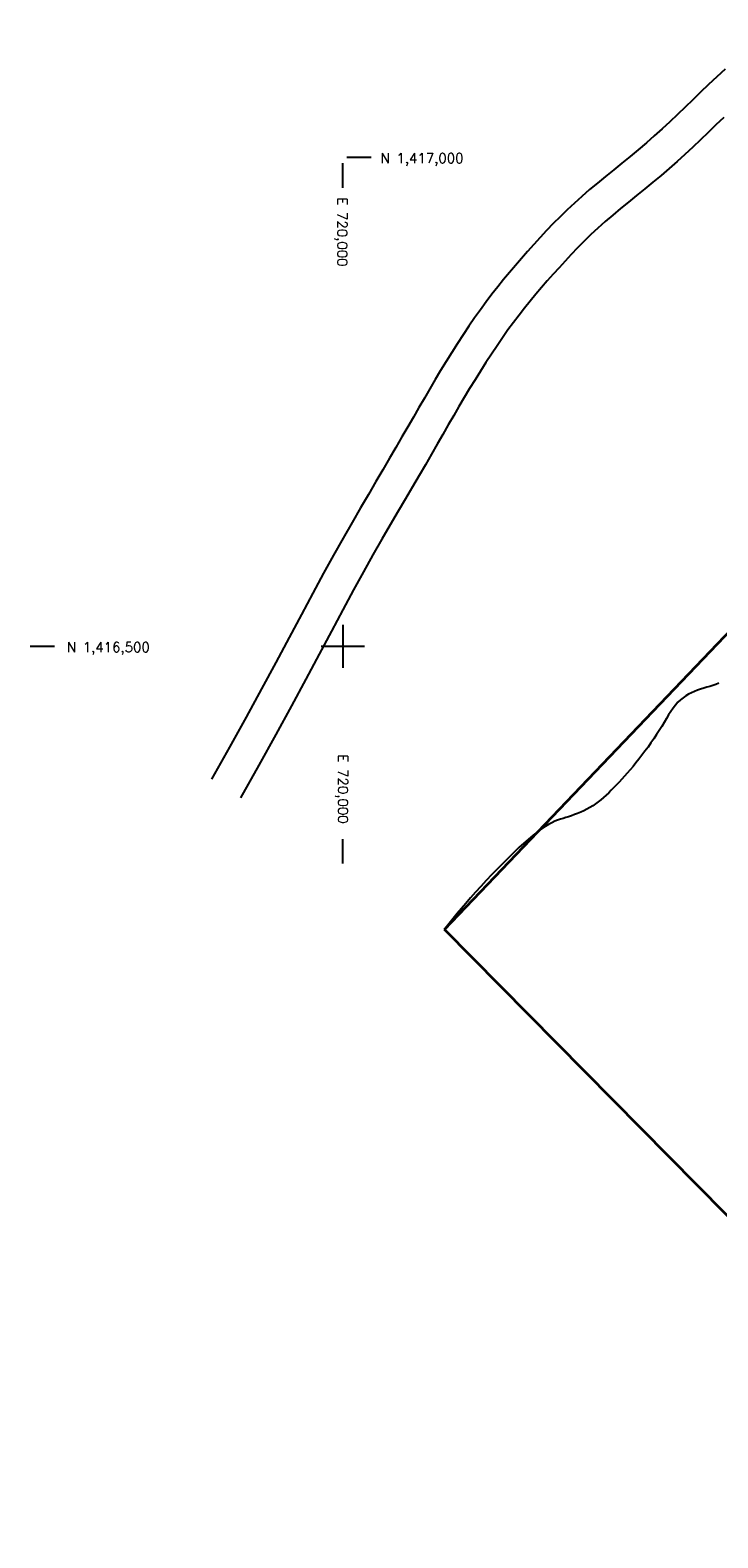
# Model space of a CAD drawing. Header units: feet. Extents: x 719681 to 872103, y 1414424 to 1527791.
# Tile 1 of 12: x 719681 to 720383, y 1415589 to 1417130. Entities that reach past the tile are written whole.
import ezdxf

# ---------------------------------------------------------------- set-up
doc = ezdxf.new("R2010")
doc.units = ezdxf.units.FT
doc.header["$LTSCALE"] = 100
doc.header["$MEASUREMENT"] = 0
for name, color, linetype in [('FLOATS-RAC', 20, 'CONTINUOUS'), ('GRID', 7, 'CONTINUOUS'), ('ROADS', 1, 'CONTINUOUS'), ('SHORELINE', 4, 'CONTINUOUS')]:
    doc.layers.add(name, color=color, linetype=linetype)
doc.styles.add('L100', font='ROMANS.SHX')

# ---------------------------------------------------------------- blocks, each defined once
blk = doc.blocks.new('SIDETICK')
at = {"layer": 'GRID'}
blk.add_lwpolyline([(-0.25, 0), (0, 0)], dxfattribs=at)
blk = doc.blocks.new('TICK')
at = {"layer": 'GRID'}
for points in [[(0, 0.221), (0, -0.221)], [(-0.221, 0), (0.221, 0)]]:
    blk.add_lwpolyline(points, dxfattribs=at)

msp = doc.modelspace()

# ---------------------------------------------------------------- linework, layer by layer
at = {"layer": 'FLOATS-RAC', "lineweight": 35}
for p, q in [((720103.9, 1416210.5), (721429.3, 1417598.1)), ((720718.5, 1415589), (720103.9, 1416210.5))]:
    msp.add_line(p, q, dxfattribs=at)
at = {"layer": 'ROADS'}
for points in [[(720390.7, 1417089.7), (720382.2, 1417081.9), (720373.9, 1417074.1), (720365.7, 1417066.3), (720357.7, 1417058.6), (720349.8, 1417051), (720342, 1417043.5), (720334.2, 1417036), (720326.3, 1417028.7), (720318.4, 1417021.5), (720310.4, 1417014.4), (720302.1, 1417007.4), (720293.8, 1417000.5), (720285.4, 1416993.7), (720277, 1416986.9), (720268.7, 1416980.2), (720260.4, 1416973.4), (720252.3, 1416966.7), (720244.4, 1416959.8), (720236.8, 1416952.9), (720229.4, 1416946), (720222.2, 1416939), (720215.2, 1416931.9), (720208.4, 1416924.8), (720201.8, 1416917.7), (720195.3, 1416910.6), (720188.9, 1416903.5), (720182.7, 1416896.4), (720176.5, 1416889.2), (720170.4, 1416882.1), (720164.4, 1416874.8), (720158.4, 1416867.4), (720152.5, 1416859.8), (720146.6, 1416852), (720140.7, 1416844), (720134.8, 1416835.7), (720128.9, 1416827.2), (720123.1, 1416818.4), (720117.2, 1416809.5), (720111.4, 1416800.4), (720105.7, 1416791.1), (720100, 1416781.9), (720094.4, 1416772.5), (720088.9, 1416763.1), (720083.4, 1416753.7), (720077.8, 1416744.1), (720072.2, 1416734.3), (720066.4, 1416724.3), (720060.5, 1416713.9), (720054.3, 1416703.2), (720047.8, 1416692.1), (720041, 1416680.5), (720033.8, 1416668.3), (720026.2, 1416655.3), (720018.1, 1416641.5), (720009.5, 1416626.6), (720000.4, 1416610.6), (719990.7, 1416593.3), (719980.4, 1416574.6), (719969.4, 1416554.3), (719957.7, 1416532.4), (719945.2, 1416508.9), (719931.6, 1416483.6), (719917.1, 1416456.6), (719901.4, 1416427.7), (719884.4, 1416397), (719866, 1416364.3)], [(720389.4, 1417040.5), (720381.4, 1417032.8), (720373.5, 1417025.1), (720365.6, 1417017.5), (720357.7, 1417010), (720349.7, 1417002.6), (720341.7, 1416995.3), (720333.6, 1416988.1), (720325.4, 1416981.1), (720317, 1416974.2), (720308.7, 1416967.4), (720300.3, 1416960.6), (720292, 1416954), (720283.9, 1416947.3), (720275.9, 1416940.7), (720268.2, 1416934.1), (720260.8, 1416927.4), (720253.6, 1416920.7), (720246.7, 1416914), (720240, 1416907.2), (720233.6, 1416900.5), (720227.2, 1416893.7), (720221.1, 1416886.9), (720215, 1416880.2), (720209, 1416873.4), (720203.2, 1416866.6), (720197.4, 1416859.8), (720191.6, 1416852.8), (720185.9, 1416845.7), (720180.2, 1416838.5), (720174.6, 1416831), (720168.9, 1416823.3), (720163.3, 1416815.4), (720157.7, 1416807.2), (720152, 1416798.7), (720146.4, 1416790.1), (720140.8, 1416781.3), (720135.2, 1416772.4), (720129.7, 1416763.3), (720124.2, 1416754.2), (720118.8, 1416745), (720113.4, 1416735.7), (720107.9, 1416726.2), (720102.3, 1416716.5), (720096.6, 1416706.5), (720090.7, 1416696.3), (720084.6, 1416685.6), (720078.1, 1416674.6), (720071.3, 1416663), (720064.1, 1416650.8), (720056.5, 1416638), (720048.5, 1416624.2), (720039.9, 1416609.4), (720030.9, 1416593.4), (720021.2, 1416576.2), (720011, 1416557.6), (720000, 1416537.4), (719988.4, 1416515.5), (719975.8, 1416491.9), (719962.2, 1416466.6), (719947.5, 1416439.3), (719931.6, 1416410), (719914.3, 1416378.7), (719895.5, 1416345.3)]]:
    msp.add_lwpolyline(points, dxfattribs=at)
at = {"layer": 'SHORELINE', "color": 2}
msp.add_lwpolyline([(720384.3, 1416462.2), (720381.4, 1416461.1), (720378.4, 1416460.1), (720375.3, 1416459.1), (720372.2, 1416458.2), (720369, 1416457.2), (720365.8, 1416456.2), (720362.7, 1416455.1), (720359.6, 1416453.9), (720356.5, 1416452.6), (720353.5, 1416451.1), (720350.6, 1416449.4), (720347.8, 1416447.4), (720345.1, 1416445.2), (720342.5, 1416442.8), (720340, 1416440), (720337.7, 1416436.9), (720335.4, 1416433.5), (720333.1, 1416430), (720330.8, 1416426.2), (720328.5, 1416422.3), (720326.1, 1416418.2), (720323.5, 1416414.1), (720320.8, 1416409.8), (720318, 1416405.6), (720315, 1416401.3), (720312, 1416397), (720308.9, 1416392.8), (720305.8, 1416388.7), (720302.7, 1416384.7), (720299.7, 1416380.9), (720296.7, 1416377.2), (720293.7, 1416373.8), (720290.8, 1416370.4), (720288, 1416367.2), (720285.2, 1416364.2), (720282.4, 1416361.2), (720279.7, 1416358.4), (720277, 1416355.6), (720274.4, 1416353), (720271.8, 1416350.4), (720269.2, 1416347.9), (720266.6, 1416345.6), (720263.9, 1416343.3), (720261.2, 1416341.1), (720258.4, 1416339.1), (720255.6, 1416337.1), (720252.6, 1416335.3), (720249.5, 1416333.6), (720246.3, 1416332), (720243.2, 1416330.6), (720240, 1416329.2), (720236.9, 1416328), (720233.8, 1416326.9), (720230.8, 1416325.9), (720228, 1416325), (720225.2, 1416324.2), (720222.4, 1416323.3), (720219.6, 1416322.4), (720216.7, 1416321.2), (720213.6, 1416319.8), (720210.4, 1416318.1), (720206.9, 1416316), (720203.1, 1416313.4), (720199, 1416310.4), (720194.6, 1416307), (720190, 1416303.1), (720185.2, 1416298.9), (720180.1, 1416294.3), (720174.8, 1416289.3), (720169.4, 1416284), (720163.8, 1416278.5), (720158.1, 1416272.7), (720152.3, 1416266.7), (720146.7, 1416260.7), (720141.1, 1416254.6), (720135.7, 1416248.7), (720130.5, 1416242.9), (720125.7, 1416237.3), (720121.3, 1416232), (720117, 1416226.9), (720112.9, 1416221.8), (720108.8, 1416216.7), (720104.4, 1416211.2), (720103.9, 1416210.5)], dxfattribs=at)

# ---------------------------------------------------------------- block references
at = {"layer": 'GRID', "xscale": 100, "yscale": 100, "zscale": 100}
for name, p, rotation in [('SIDETICK', (720029.1, 1417000), 359.9999999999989), ('SIDETICK', (720000, 1416993.6), 89.9999999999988), ('TICK', (720000, 1416500), 359.9999999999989), ('SIDETICK', (719705.5, 1416500), 359.9999999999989), ('SIDETICK', (720000, 1416303.1), 89.9999999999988)]:
    msp.add_blockref(name, p, dxfattribs=dict(at, rotation=rotation))

# ---------------------------------------------------------------- texts
at = {"layer": 'GRID', "style": 'L100'}
for s, rotation, p in [('N 1,417,000', 360, (720038.6, 1416993.8)), ('E 720,000', 270, (719994.6, 1416958.8)), ('N 1,416,500', 360, (719718, 1416494.2)), ('E 720,000', 270, (719995.3, 1416389.5))]:
    msp.add_text(s, height=10, rotation=rotation, dxfattribs=at).set_placement(p)

doc.saveas('drawing.dxf')
